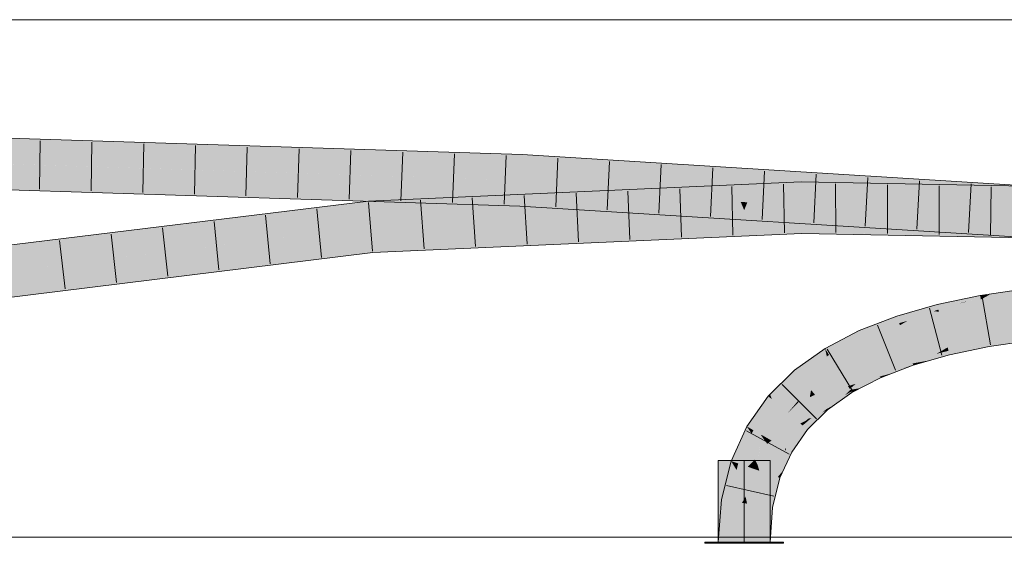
# Model space of a CAD drawing. Extents: x -620 to 3480, y 62 to 1107.
# Tile 211 of 256: x 159.58 to 164.33, y 798.82 to 801.35. Entities that reach past the tile are written whole.
import ezdxf
from ezdxf.lldxf.tags import DXFTag

# ---------------------------------------------------------------- set-up
doc = ezdxf.new("R2010")
doc.units = 0
doc.layers.get('0').update_dxf_attribs({"lineweight": 35})
doc.layers.add('E_Detail_Linie_Text_Bem', color=7, linetype='Continuous', lineweight=13)
for name, color, linetype, lineweight, true_color in [('E_Leerrohr 25-A06G9GVN8I', 7, 'Continuous', 9, 0xff8000), ('E_Leerrohr 25-Shading', 7, 'Continuous', 9, 0xff8000), ('E_Leerrohr 32-A06G9GVS8I', 7, 'Continuous', 9, 0x00b300), ('E_Leerrohr 32-Shading', 7, 'Continuous', 9, 0x00b300)]:
    doc.layers.add(name, color=color, linetype=linetype, lineweight=lineweight, true_color=true_color)
tags = doc.linetypes.add('STRICHPUNKT2-A06G9GVO8I', pattern=[12.7, 6.35, -3.175, 0, -3.175]).pattern_tags.tags
tags[10:11] = [DXFTag(74, 4), DXFTag(75, 0), DXFTag(340, '0'), DXFTag(46, 0.0), DXFTag(50, 0.0), DXFTag(44, 0.0), DXFTag(45, 0.0)]
tags[8:9] = [DXFTag(74, 4), DXFTag(75, 0), DXFTag(340, '0'), DXFTag(46, 0.0), DXFTag(50, 0.0), DXFTag(44, 0.0), DXFTag(45, 0.0)]
tags[6:7] = [DXFTag(74, 4), DXFTag(75, 0), DXFTag(340, '0'), DXFTag(46, 0.0), DXFTag(50, 0.0), DXFTag(44, 0.0), DXFTag(45, 0.0)]
tags[4:5] = [DXFTag(74, 4), DXFTag(75, 0), DXFTag(340, '0'), DXFTag(46, 0.0), DXFTag(50, 0.0), DXFTag(44, 0.0), DXFTag(45, 0.0)]

# ---------------------------------------------------------------- blocks, each defined once
blk = doc.blocks.new('Shading-A06G9GDP8I', base_point=(250.5309, 772.3447))
at = {"layer": 'E_Leerrohr 25-Shading', "color": 43, "true_color": 0xd7ab7f}
for points in [[(164.4372, 800.0435), (164.4364, 800.0502), (164.2173, 800.0178), (164.2173, 800.0182)], [(164.4372, 800.0435), (164.2173, 800.0178), (164.2624, 800.0224)], [(164.2207, 799.999), (164.4109, 800.0186), (164.2625, 800.0224), (164.4375, 800.0405)], [(164.4375, 800.0405), (164.4372, 800.0435), (164.2624, 800.0224)], [(164.2207, 799.999), (164.2175, 800.017), (164.0095, 799.975), (164.1819, 800.0109)], [(164.2207, 799.999), (164.0095, 799.975), (164.0111, 799.9684)], [(164.1404, 799.9872), (164.0111, 799.9684), (164.0155, 799.9505)], [(164.0182, 799.9395), (164.1109, 799.9786), (164.0155, 799.9505)], [(164.0182, 799.9395), (164.2207, 799.999), (164.1109, 799.9786), (164.1551, 799.9894)], [(164.2207, 799.999), (164.0182, 799.9395), (164.2236, 799.9821)], [(164.1551, 799.9894), (164.1404, 799.9872), (164.1109, 799.9786)], [(164.2175, 800.017), (164.2173, 800.0182), (164.1819, 800.0109)], [(164.2625, 800.0224), (164.2173, 800.0178), (164.2175, 800.017)], [(164.2207, 799.999), (164.2625, 800.0224), (164.2175, 800.017)], [(164.3976, 800.0075), (164.4109, 800.0186), (164.2236, 799.9821), (164.2207, 799.999)], [(163.9942, 799.9427), (163.9281, 799.9518), (163.826, 799.8845), (163.8143, 799.9193)], [(163.9942, 799.9427), (163.826, 799.8845), (163.866, 799.896)], [(164.0182, 799.9395), (163.9942, 799.9427), (163.866, 799.896)], [(164.0095, 799.975), (163.9281, 799.9518), (164.0111, 799.9684)], [(164.0111, 799.9684), (163.9281, 799.9518), (164.0155, 799.9505), (163.9942, 799.9427)], [(163.9942, 799.9427), (164.0182, 799.9395), (164.0155, 799.9505)], [(163.795, 799.9117), (163.6332, 799.8491), (163.6408, 799.8322)], [(163.8143, 799.9193), (163.795, 799.9117), (163.6483, 799.8157), (163.6408, 799.8322)], [(163.8143, 799.9193), (163.6483, 799.8157), (163.826, 799.8845)], [(163.6332, 799.8491), (163.4677, 799.7625), (163.6408, 799.8322), (163.4863, 799.732)], [(164.4623, 799.8358), (164.462, 799.8383), (164.2542, 799.808)], [(164.2547, 799.8051), (164.4631, 799.8296), (164.2542, 799.808), (164.4623, 799.8358)], [(163.4863, 799.732), (163.4868, 799.7312), (163.6408, 799.8322), (163.6483, 799.8157)], [(164.2547, 799.8051), (164.2542, 799.808), (164.0603, 799.7678)], [(164.0611, 799.7644), (164.256, 799.798), (164.0603, 799.7678), (164.2547, 799.8051)], [(164.0631, 799.7564), (164.2578, 799.7878), (164.0611, 799.7644), (164.256, 799.798)], [(164.2578, 799.7878), (164.0631, 799.7564), (164.1987, 799.7767)], [(164.0644, 799.7513), (164.069, 799.7322), (164.2578, 799.7878), (164.2606, 799.772)], [(164.256, 799.798), (164.4644, 799.8187), (164.2547, 799.8051), (164.4631, 799.8296)], [(164.4647, 799.8162), (164.4644, 799.8187), (164.2578, 799.7878), (164.256, 799.798)], [(164.2578, 799.7878), (164.2606, 799.772), (164.4647, 799.8162), (164.4664, 799.802)], [(163.4677, 799.7625), (163.3199, 799.6574), (163.4763, 799.7238), (163.3434, 799.6293)], [(163.4677, 799.7625), (163.4763, 799.7238), (163.4863, 799.732)], [(164.0488, 799.7611), (164.0603, 799.7678), (163.882, 799.7169)], [(163.8833, 799.7131), (164.0248, 799.7472), (163.882, 799.7169), (164.0488, 799.7611)], [(163.8857, 799.7057), (164.0064, 799.7365), (163.8833, 799.7131), (164.0248, 799.7472)], [(163.9755, 799.7055), (164.069, 799.7322), (164.0064, 799.7365), (164.0644, 799.7513)], [(164.0064, 799.7365), (164.0644, 799.7513), (164.0248, 799.7472), (164.0631, 799.7564)], [(164.0248, 799.7472), (164.0631, 799.7564), (164.0488, 799.7611), (164.0611, 799.7644)], [(164.0611, 799.7644), (164.0603, 799.7678), (164.0488, 799.7611)], [(164.0631, 799.7564), (164.0644, 799.7513), (164.1987, 799.7767)], [(163.4763, 799.7238), (163.4868, 799.7312), (163.4863, 799.732)], [(163.8833, 799.7131), (163.882, 799.7169), (163.721, 799.6545)], [(163.7229, 799.6503), (163.8857, 799.7057), (163.721, 799.6545), (163.8833, 799.7131)], [(163.891, 799.69), (163.8857, 799.7057), (163.727, 799.6414), (163.7229, 799.6503)], [(163.9428, 799.6995), (164.0064, 799.7365), (163.891, 799.69), (163.8857, 799.7057)], [(163.8933, 799.683), (163.9315, 799.693), (163.891, 799.69), (163.9428, 799.6995)], [(163.8933, 799.683), (163.8936, 799.6821), (163.9315, 799.693)], [(163.9315, 799.693), (163.9755, 799.7055), (163.9428, 799.6995)], [(163.9755, 799.7055), (164.0064, 799.7365), (163.9428, 799.6995)], [(163.2104, 799.517), (163.2205, 799.5084), (163.2783, 799.6165), (163.3199, 799.6574)], [(163.3199, 799.6574), (163.2205, 799.5084), (163.3434, 799.6293)], [(163.6488, 799.6168), (163.6483, 799.6166), (163.7229, 799.6503), (163.6613, 799.6204)], [(163.7229, 799.6503), (163.721, 799.6545), (163.6488, 799.6168)], [(163.7229, 799.6503), (163.6613, 799.6204), (163.727, 799.6414), (163.7149, 799.6359)], [(163.7331, 799.6277), (163.8933, 799.683), (163.727, 799.6414), (163.891, 799.69)], [(163.8665, 799.6717), (163.8481, 799.6674), (163.7334, 799.6271), (163.7331, 799.6277)], [(163.8665, 799.6717), (163.7334, 799.6271), (163.7906, 799.6423)], [(163.8933, 799.683), (163.8481, 799.6674), (163.8936, 799.6821), (163.8665, 799.6717)], [(163.2104, 799.517), (163.2526, 799.5829), (163.2019, 799.5413), (163.2597, 799.5981)], [(163.2104, 799.517), (163.2783, 799.6165), (163.2569, 799.5896)], [(163.2526, 799.5829), (163.2669, 799.6052), (163.2597, 799.5981)], [(163.2783, 799.6165), (163.2669, 799.6052), (163.2569, 799.5896)], [(163.6613, 799.6204), (163.5788, 799.5803), (163.7149, 799.6359), (163.6169, 799.592)], [(163.6483, 799.6166), (163.5788, 799.5803), (163.6613, 799.6204)], [(163.5869, 799.5671), (163.7192, 799.6213), (163.6169, 799.592), (163.7331, 799.6277)], [(163.5898, 799.5623), (163.7192, 799.6213), (163.5869, 799.5671)], [(163.6403, 799.5712), (163.7298, 799.6257), (163.5898, 799.5623), (163.7194, 799.6215)], [(163.6169, 799.592), (163.7331, 799.6277), (163.727, 799.6414)], [(163.7361, 799.6212), (163.7334, 799.6271), (163.6403, 799.5712), (163.7298, 799.6257)], [(163.7298, 799.6257), (163.7331, 799.6277), (163.7194, 799.6215)], [(163.7334, 799.6271), (163.7331, 799.6277), (163.7298, 799.6257)], [(163.7334, 799.6271), (163.7361, 799.6212), (163.7906, 799.6423)], [(163.5814, 799.576), (163.5788, 799.5803), (163.4567, 799.4937)], [(163.4601, 799.4896), (163.5869, 799.5671), (163.4567, 799.4937), (163.5814, 799.576)], [(163.5898, 799.5623), (163.5869, 799.5671), (163.4635, 799.4855), (163.4601, 799.4896)], [(163.5632, 799.5362), (163.5898, 799.5623), (163.4668, 799.4815), (163.4635, 799.4855)], [(163.5979, 799.549), (163.5948, 799.5541), (163.5194, 799.4933), (163.5632, 799.5362)], [(163.5948, 799.5541), (163.5898, 799.5623), (163.5632, 799.5362)], [(163.6169, 799.592), (163.5788, 799.5803), (163.5814, 799.576)], [(163.5869, 799.5671), (163.6169, 799.592), (163.5814, 799.576)], [(163.6403, 799.5712), (163.5898, 799.5623), (163.5948, 799.5541)], [(163.5948, 799.5541), (163.5979, 799.549), (163.6403, 799.5712)], [(163.1926, 799.5321), (163.0894, 799.3857), (163.1949, 799.5302), (163.1192, 799.3687)], [(163.1949, 799.5302), (163.1192, 799.3687), (163.1785, 799.4489), (163.1212, 799.3675)], [(163.1949, 799.5302), (163.1785, 799.4489), (163.2104, 799.517)], [(163.1785, 799.4489), (163.2205, 799.5084), (163.2104, 799.517)], [(163.2019, 799.5413), (163.1926, 799.5321), (163.1949, 799.5302)], [(163.2104, 799.517), (163.2019, 799.5413), (163.1949, 799.5302)], [(163.5194, 799.4933), (163.5632, 799.5362), (163.4761, 799.4703), (163.4668, 799.4815)], [(163.4801, 799.4655), (163.4531, 799.452), (163.3831, 799.3702), (163.3672, 799.3837)], [(163.4601, 799.4896), (163.4567, 799.4937), (163.3886, 799.4244), (163.3745, 799.4128)], [(163.402, 799.4266), (163.4668, 799.4815), (163.3885, 799.4243), (163.4635, 799.4855)], [(163.4635, 799.4855), (163.4601, 799.4896), (163.3886, 799.4244)], [(163.4761, 799.4703), (163.4668, 799.4815), (163.4531, 799.452), (163.402, 799.4266)], [(163.4531, 799.452), (163.4801, 799.4655), (163.4761, 799.4703)], [(163.4761, 799.4703), (163.4801, 799.4655), (163.5194, 799.4933)], [(163.3593, 799.3904), (163.402, 799.4266), (163.3552, 799.3939), (163.3778, 799.4145)], [(163.3778, 799.4145), (163.3745, 799.4128), (163.3552, 799.3939)], [(163.3672, 799.3837), (163.4531, 799.452), (163.3593, 799.3904), (163.402, 799.4266)], [(163.3885, 799.4243), (163.3745, 799.4128), (163.3778, 799.4145)], [(163.402, 799.4266), (163.3885, 799.4243), (163.3778, 799.4145)], [(163.0894, 799.3857), (163.0135, 799.2186), (163.1135, 799.3506), (163.0482, 799.2067)], [(163.0894, 799.3857), (163.1135, 799.3506), (163.1192, 799.3687)], [(163.1135, 799.3506), (163.1212, 799.3675), (163.1192, 799.3687)], [(163.3593, 799.3904), (163.3552, 799.3939), (163.2747, 799.2798)], [(163.3672, 799.3837), (163.3593, 799.3904), (163.2794, 799.2771), (163.2747, 799.2798)], [(163.2794, 799.2771), (163.3065, 799.2617), (163.3672, 799.3837), (163.3831, 799.3702)], [(163.2736, 799.2656), (163.2747, 799.2798), (163.2153, 799.1491)], [(163.2669, 799.1746), (163.2736, 799.2656), (163.239, 799.141), (163.2153, 799.1491)], [(163.3065, 799.2617), (163.2794, 799.2771), (163.2669, 799.1746), (163.2736, 799.2656)], [(163.2794, 799.2771), (163.2747, 799.2798), (163.2736, 799.2656)], [(163.0135, 799.2186), (162.9674, 799.032), (163.0403, 799.1749), (162.9781, 799.0303)], [(163.0135, 799.2186), (163.0403, 799.1749), (163.0482, 799.2067)], [(162.9781, 799.0303), (163.0036, 799.0264), (163.0403, 799.1749)], [(163.239, 799.141), (163.2499, 799.1372), (163.2669, 799.1746)], [(163.1785, 799.0004), (163.1782, 798.9991), (163.2499, 799.1372), (163.2144, 798.9934)], [(163.2153, 799.1491), (163.1785, 799.0004), (163.239, 799.141)], [(163.1785, 799.0004), (163.2499, 799.1372), (163.239, 799.141)], [(162.9674, 799.032), (162.9519, 798.827), (162.9781, 799.0303)], [(162.9519, 798.827), (162.9885, 798.827), (162.9781, 799.0303), (163.0036, 799.0264)], [(163.1653, 798.827), (163.2019, 798.827), (163.1782, 798.9991), (163.2144, 798.9934)]]:
    blk.add_solid(points, dxfattribs=at)
at = {"layer": 'E_Leerrohr 25-Shading', "color": 31, "true_color": 0xfabd7f}
for points in [[(164.2236, 799.9821), (164.0182, 799.9395), (164.2345, 799.9204), (164.0372, 799.8622)], [(164.4015, 799.9644), (164.3976, 800.0075), (164.2345, 799.9204), (164.2236, 799.9821)], [(164.0182, 799.9395), (163.866, 799.896), (163.854, 799.8007), (163.8293, 799.8746)], [(164.0372, 799.8622), (164.0182, 799.9395), (163.854, 799.8007)], [(164.4038, 799.9382), (164.4015, 799.9644), (164.2376, 799.9025), (164.2345, 799.9204)], [(164.2389, 799.8951), (164.4055, 799.9194), (164.2376, 799.9025), (164.4038, 799.9382)], [(163.826, 799.8845), (163.6483, 799.8157), (163.8293, 799.8746), (163.6685, 799.7708)], [(163.866, 799.896), (163.826, 799.8845), (163.8293, 799.8746)], [(164.2345, 799.9204), (164.0372, 799.8622), (164.2376, 799.9025), (164.0393, 799.8536)], [(164.0393, 799.8536), (164.2389, 799.8951), (164.2376, 799.9025)], [(164.2389, 799.8951), (164.0393, 799.8536), (164.2488, 799.8387), (164.0488, 799.8148)], [(164.4492, 799.8567), (164.4055, 799.9194), (164.2488, 799.8387), (164.2389, 799.8951)], [(163.8293, 799.8746), (163.7506, 799.8238), (163.854, 799.8007), (163.7625, 799.7653)], [(164.0393, 799.8536), (164.0372, 799.8622), (163.854, 799.8007)], [(164.0393, 799.8536), (163.854, 799.8007), (164.0488, 799.8148), (163.8592, 799.785)], [(164.0488, 799.8148), (164.0603, 799.7678), (164.2488, 799.8387), (164.2542, 799.808)], [(164.462, 799.8383), (164.4492, 799.8567), (164.2542, 799.808), (164.2488, 799.8387)], [(163.6483, 799.8157), (163.4868, 799.7312), (163.6685, 799.7708), (163.526, 799.6669)], [(163.7579, 799.7878), (163.7506, 799.8238), (163.6798, 799.7458), (163.6685, 799.7708)], [(163.7625, 799.7653), (163.7579, 799.7878), (163.6846, 799.7351), (163.6798, 799.7458)], [(163.854, 799.8007), (163.7625, 799.7653), (163.8592, 799.785)], [(163.8592, 799.785), (163.882, 799.7169), (164.0488, 799.8148), (164.0603, 799.7678)], [(163.6685, 799.7708), (163.526, 799.6669), (163.6798, 799.7458), (163.5328, 799.6558)], [(163.5328, 799.6558), (163.6846, 799.7351), (163.6798, 799.7458)], [(163.7625, 799.7653), (163.6846, 799.7351), (163.882, 799.7169), (163.721, 799.6545)], [(163.7625, 799.7653), (163.882, 799.7169), (163.8592, 799.785)], [(163.4763, 799.7238), (163.3434, 799.6293), (163.3711, 799.5961)], [(163.4868, 799.7312), (163.4763, 799.7238), (163.4, 799.5615), (163.3711, 799.5961)], [(163.526, 799.6669), (163.4868, 799.7312), (163.4, 799.5615)], [(163.6846, 799.7351), (163.5328, 799.6558), (163.6488, 799.6168), (163.5704, 799.5941)], [(163.6846, 799.7351), (163.6488, 799.6168), (163.721, 799.6545)], [(163.5328, 799.6558), (163.526, 799.6669), (163.4, 799.5615)], [(163.5328, 799.6558), (163.4, 799.5615), (163.5704, 799.5941), (163.4191, 799.5386)], [(163.3434, 799.6293), (163.2205, 799.5084), (163.3711, 799.5961), (163.2765, 799.4608)], [(163.3711, 799.5961), (163.3262, 799.5319), (163.4, 799.5615), (163.3397, 799.5021)], [(163.5704, 799.5941), (163.5788, 799.5803), (163.6488, 799.6168)], [(163.3941, 799.5272), (163.4, 799.5615), (163.3397, 799.5021)], [(163.4191, 799.5386), (163.4, 799.5615), (163.3941, 799.5272)], [(163.4191, 799.5386), (163.4567, 799.4937), (163.5704, 799.5941), (163.5788, 799.5803)], [(163.2205, 799.5084), (163.1785, 799.4489), (163.1979, 799.3237), (163.16, 799.3453)], [(163.2765, 799.4608), (163.2205, 799.5084), (163.1979, 799.3237)], [(163.3368, 799.5087), (163.3262, 799.5319), (163.2879, 799.4512), (163.2765, 799.4608)], [(163.3745, 799.4128), (163.3941, 799.5272), (163.2879, 799.4512), (163.3397, 799.5021)], [(163.3397, 799.5021), (163.3368, 799.5087), (163.2879, 799.4512)], [(163.4567, 799.4937), (163.4191, 799.5386), (163.3745, 799.4128), (163.3941, 799.5272)], [(163.2879, 799.4512), (163.2765, 799.4608), (163.1979, 799.3237)], [(163.1785, 799.4489), (163.1212, 799.3675), (163.16, 799.3453)], [(163.2879, 799.4512), (163.1979, 799.3237), (163.3479, 799.4001), (163.209, 799.3173)], [(163.3745, 799.4128), (163.2879, 799.4512), (163.3479, 799.4001)], [(163.3479, 799.4001), (163.3552, 799.3939), (163.3745, 799.4128)], [(163.1291, 799.2256), (163.1212, 799.3675), (163.0936, 799.191), (163.1135, 799.3506)], [(163.1598, 799.3455), (163.1212, 799.3675), (163.1291, 799.2256)], [(163.209, 799.3173), (163.2747, 799.2798), (163.3479, 799.4001), (163.3552, 799.3939)], [(163.1135, 799.3506), (163.0482, 799.2067), (163.0936, 799.191)], [(163.1419, 799.2003), (163.16, 799.3453), (163.1291, 799.2256), (163.1598, 799.3455)], [(163.1433, 799.2111), (163.1419, 799.2003), (163.1792, 799.3144), (163.1881, 799.302)], [(163.2153, 799.1491), (163.1993, 799.3102), (163.1419, 799.2003), (163.1881, 799.302)], [(163.1595, 799.3415), (163.1433, 799.2111), (163.1792, 799.3144)], [(163.1881, 799.302), (163.1979, 799.3237), (163.1595, 799.3415), (163.16, 799.3453)], [(163.1993, 799.3102), (163.1979, 799.3237), (163.1881, 799.302)], [(163.209, 799.3173), (163.1979, 799.3237), (163.1993, 799.3102)], [(163.2747, 799.2798), (163.209, 799.3173), (163.2153, 799.1491), (163.1993, 799.3102)], [(163.1291, 799.2256), (163.0936, 799.191), (163.1181, 799.1826)], [(163.1317, 799.1779), (163.1291, 799.2256), (163.1181, 799.1826)], [(163.1419, 799.2003), (163.1291, 799.2256), (163.1317, 799.1779)], [(163.0403, 799.1749), (163.0036, 799.0264), (163.0668, 799.0165)], [(163.0834, 799.0469), (163.0482, 799.2067), (163.0668, 799.0165), (163.0403, 799.1749)], [(163.0936, 799.191), (163.0482, 799.2067), (163.0834, 799.0469)], [(163.1181, 799.1826), (163.0936, 799.191), (163.0909, 799.0128), (163.0834, 799.0469)], [(163.0909, 799.0127), (163.1317, 799.1779), (163.0909, 799.0128), (163.1181, 799.1826)], [(163.1317, 799.1779), (163.0909, 799.0127), (163.1785, 799.0004), (163.1782, 798.9991)], [(163.1419, 799.2003), (163.1317, 799.1779), (163.1499, 799.1717)], [(163.1317, 799.1779), (163.1785, 799.0004), (163.1499, 799.1717)], [(163.2153, 799.1491), (163.1419, 799.2003), (163.1499, 799.1717)], [(163.1785, 799.0004), (163.2153, 799.1491), (163.1499, 799.1717)], [(163.0036, 799.0264), (162.9885, 798.827), (163.0668, 799.0165), (163.0769, 798.827)], [(163.0834, 799.0469), (163.0668, 799.0165), (163.081, 799.0142)], [(163.0909, 799.0127), (163.0834, 799.0469), (163.081, 799.0142)], [(163.0668, 799.0165), (163.0769, 798.827), (163.081, 799.0142)], [(163.0769, 798.827), (163.0909, 799.0127), (163.081, 799.0142)], [(163.0769, 798.827), (163.1653, 798.827), (163.0909, 799.0127), (163.1782, 798.9991)]]:
    blk.add_solid(points, dxfattribs=at)
at = {"layer": 'E_Leerrohr 25-Shading', "color": 31, "true_color": 0xecb67f}
for points in [[(163.0769, 799.221), (162.9519, 799.221), (163.0769, 798.827), (162.9519, 798.827)], [(163.2019, 799.221), (163.0769, 799.221), (163.2019, 798.827), (163.0769, 798.827)], [(162.9896, 798.827), (162.8869, 798.827), (162.9906, 798.821), (162.8869, 798.821)], [(163.0769, 798.821), (163.0769, 798.827), (162.9906, 798.821), (162.9896, 798.827)], [(163.1094, 798.827), (163.0769, 798.827), (163.1094, 798.821), (163.0769, 798.821)], [(163.2669, 798.821), (163.2669, 798.827), (163.1094, 798.821), (163.1094, 798.827)]]:
    blk.add_solid(points, dxfattribs=at)
at = {"layer": 'E_Leerrohr 32-Shading', "color": 83, "true_color": 0x7fbd7f}
for points in [[(158.9441, 800.7971), (158.944, 800.7604), (162.0038, 800.7002), (162.002, 800.6636)], [(162.9753, 800.603), (162.0038, 800.7002), (162.002, 800.6636)], [(162.9753, 800.603), (162.9286, 800.6252), (162.0038, 800.7002), (162.1487, 800.6912)], [(162.9286, 800.6252), (162.8869, 800.6451), (162.1487, 800.6912)], [(162.9973, 800.6194), (162.9519, 800.6411), (162.9286, 800.6252), (162.8869, 800.6451)], [(162.9753, 800.603), (163.0403, 800.5989), (162.9286, 800.6252), (162.9973, 800.6194)], [(163.1485, 800.6067), (163.2019, 800.6255), (162.9973, 800.6194), (162.9519, 800.6411)], [(163.1135, 800.5944), (163.1485, 800.6067), (163.0403, 800.5989), (162.9973, 800.6194)], [(163.1484, 800.6067), (163.1135, 800.5944), (163.2101, 800.6015), (163.1785, 800.5903)], [(163.2019, 800.6255), (163.1484, 800.6067), (163.2669, 800.6215), (163.2101, 800.6015)], [(163.2669, 800.6215), (163.1785, 800.5903), (163.7099, 800.5939), (163.9212, 800.5441)], [(158.9435, 800.5836), (158.9433, 800.5472), (160.5631, 800.514)], [(161.2582, 800.4998), (158.9433, 800.5472), (160.1011, 800.5104), (158.9433, 800.5471)], [(161.9937, 800.4847), (161.9938, 800.487), (160.5631, 800.514), (158.9435, 800.5836)], [(162.9753, 800.5146), (162.8869, 800.5474), (161.2632, 800.452), (161.2612, 800.4747)], [(163.0403, 800.5176), (162.9519, 800.5502), (162.9753, 800.5146), (162.8869, 800.5474)], [(163.2019, 800.5614), (162.9519, 800.5502), (163.1135, 800.5208), (163.0403, 800.5176)], [(163.1135, 800.5208), (163.1785, 800.5237), (163.2019, 800.5614), (163.2669, 800.5643)], [(163.1785, 800.5237), (163.3523, 800.5315), (163.2669, 800.5643), (163.3518, 800.5681)], [(163.6951, 800.5614), (163.3518, 800.5681), (163.9106, 800.5206), (163.3523, 800.5315)], [(164.4752, 800.5463), (163.6951, 800.5614), (164.4735, 800.5096), (163.9106, 800.5206)], [(163.9212, 800.5441), (164.9047, 800.4828), (163.7099, 800.5939), (164.907, 800.5193)], [(161.9934, 800.4789), (160.1011, 800.5104), (161.2472, 800.4741)], [(161.9934, 800.4789), (161.9937, 800.4847), (160.1011, 800.5104), (161.2582, 800.4998)], [(162.9753, 800.5146), (161.2632, 800.452), (162.1455, 800.4776)], [(161.2612, 800.4747), (160.4196, 800.3713), (161.2632, 800.452)], [(160.4196, 800.3713), (161.2643, 800.4382), (161.2632, 800.452)], [(161.9921, 800.4504), (161.9934, 800.4789), (161.2472, 800.4741)], [(161.2632, 800.452), (161.2643, 800.4382), (162.1455, 800.4776)], [(161.9921, 800.4504), (162.8869, 800.3947), (161.9934, 800.4789), (162.0562, 800.4783)], [(162.0562, 800.4783), (161.9937, 800.4847), (161.9934, 800.4789)], [(162.1454, 800.4776), (161.9938, 800.487), (161.9937, 800.4847)], [(161.9937, 800.4847), (162.0562, 800.4783), (162.1454, 800.4776), (162.1455, 800.4776)], [(162.0562, 800.4783), (162.8869, 800.3947), (162.1455, 800.4776), (162.9753, 800.4259)], [(160.4196, 800.3713), (158.9245, 800.1877), (161.2643, 800.4382), (158.9294, 800.1514)], [(162.9519, 800.3907), (163.0403, 800.4218), (162.8869, 800.3947), (162.9753, 800.4259)], [(163.1135, 800.4173), (163.0403, 800.4218), (163.2019, 800.3751), (162.9519, 800.3907)], [(163.2019, 800.3751), (163.2669, 800.371), (163.1135, 800.4173), (163.1785, 800.4132)], [(163.7988, 800.3679), (163.1785, 800.4132), (163.5995, 800.3503), (163.2669, 800.371)], [(163.8432, 800.3718), (163.1785, 800.4132), (163.7988, 800.3679)], [(164.8928, 800.288), (163.7988, 800.3679), (163.8972, 800.3318), (163.5995, 800.3503)], [(164.8939, 800.3063), (163.8432, 800.3718), (164.8928, 800.288), (163.7988, 800.3679)], [(162.9289, 800.3165), (162.9753, 800.3378), (161.2826, 800.2256), (161.2795, 800.2621)], [(162.9289, 800.3165), (161.2826, 800.2256), (162.1425, 800.264)], [(162.8869, 800.2972), (162.9289, 800.3165), (162.1425, 800.264)], [(162.8869, 800.2972), (162.9519, 800.3001), (162.9289, 800.3165), (162.9975, 800.321)], [(162.9975, 800.321), (163.0403, 800.3407), (162.9289, 800.3165), (162.9753, 800.3378)], [(163.2019, 800.3113), (163.1483, 800.3311), (162.9519, 800.3001), (162.9975, 800.321)], [(163.1483, 800.3311), (163.1135, 800.344), (162.9975, 800.321), (163.0403, 800.3407)], [(163.1135, 800.344), (163.1483, 800.3311), (163.1785, 800.3469), (163.21, 800.3353)], [(163.1483, 800.3311), (163.2019, 800.3113), (163.21, 800.3353), (163.2669, 800.3142)], [(163.3548, 800.3547), (163.1785, 800.3469), (163.3549, 800.3449), (163.21, 800.3353)], [(163.21, 800.3353), (163.2541, 800.3189), (163.3549, 800.3449), (163.3552, 800.3221)], [(163.2541, 800.3189), (163.2669, 800.3142), (163.3552, 800.3221), (163.3553, 800.3181)], [(163.3549, 800.3449), (163.7983, 800.3402), (163.3548, 800.3547)], [(163.7983, 800.3402), (164.465, 800.3331), (163.3548, 800.3547)], [(163.3552, 800.3221), (163.6203, 800.3185), (163.3549, 800.3449), (163.7481, 800.3348)], [(163.3549, 800.3449), (163.7481, 800.3348), (163.7908, 800.3403)], [(164.4637, 800.3068), (163.3552, 800.3221), (164.4632, 800.2965), (163.3553, 800.3181)], [(163.7481, 800.3348), (163.6203, 800.3185), (164.4642, 800.3164), (164.4638, 800.3068)], [(163.7481, 800.3348), (164.465, 800.3331), (163.7908, 800.3403)], [(164.465, 800.3331), (163.7481, 800.3348), (164.4642, 800.3164)], [(163.8972, 800.3318), (164.8917, 800.2698), (164.8928, 800.288)], [(158.9526, 799.9762), (158.9574, 799.9399), (161.2795, 800.2621), (161.2826, 800.2256)]]:
    blk.add_solid(points, dxfattribs=at)
at = {"layer": 'E_Leerrohr 32-Shading', "color": 83, "true_color": 0x7fd57f}
for points in [[(158.944, 800.7604), (158.9437, 800.6721), (162.002, 800.6636), (161.9979, 800.5753)], [(159.6033, 800.6511), (158.9437, 800.6721), (161.9938, 800.487), (158.9435, 800.5836)], [(161.9979, 800.5753), (159.6033, 800.6511), (161.9938, 800.487)], [(162.9753, 800.603), (162.002, 800.6636), (163.0119, 800.5121), (161.9979, 800.5753)], [(163.0769, 800.5081), (163.0403, 800.5989), (163.0119, 800.5121), (162.9753, 800.603)], [(163.1135, 800.5944), (163.0403, 800.5989), (163.0769, 800.5081)], [(162.9941, 800.4702), (163.0119, 800.5121), (161.9938, 800.487), (161.9979, 800.5753)], [(163.0769, 800.5081), (163.1419, 800.504), (163.1135, 800.5944), (163.1785, 800.5903)], [(163.1785, 800.5903), (163.1419, 800.504), (163.9212, 800.5441), (163.9765, 800.4521)], [(162.9753, 800.5146), (161.2643, 800.4382), (163.0119, 800.4279), (161.2719, 800.3502)], [(163.0769, 800.4308), (163.0403, 800.5176), (163.0119, 800.4279), (162.9753, 800.5146)], [(163.0605, 800.4695), (163.0769, 800.5081), (162.9941, 800.4702), (163.0119, 800.5121)], [(163.0926, 800.4693), (163.1135, 800.5208), (163.0606, 800.4695), (163.0403, 800.5176)], [(163.0769, 800.5081), (163.0403, 800.4218), (163.1135, 800.4173)], [(163.1135, 800.4173), (163.1785, 800.4132), (163.0769, 800.5081), (163.1419, 800.504)], [(163.1135, 800.5208), (163.0926, 800.4693), (163.1785, 800.5237), (163.1562, 800.4687)], [(163.1785, 800.4132), (164.8939, 800.3063), (163.1419, 800.504), (164.8993, 800.3946)], [(163.1785, 800.5237), (163.1562, 800.4687), (163.3523, 800.5315), (163.3532, 800.467)], [(163.9106, 800.5206), (163.3523, 800.5315), (163.96, 800.4422), (163.3532, 800.467)], [(163.96, 800.4422), (164.4735, 800.5096), (163.9106, 800.5206)], [(163.9212, 800.5441), (163.9765, 800.4521), (164.474, 800.5096), (164.4692, 800.4214)], [(163.96, 800.4422), (164.469, 800.4214), (164.4735, 800.5096), (165.0169, 800.471)], [(162.9941, 800.4702), (161.9938, 800.487), (162.1454, 800.4776)], [(162.9753, 800.4259), (162.9941, 800.4702), (162.1454, 800.4776)], [(162.9753, 800.4259), (163.0403, 800.4218), (162.9941, 800.4702), (163.0605, 800.4695)], [(163.0769, 800.4308), (163.0926, 800.4693), (163.0606, 800.4695)], [(163.0926, 800.4693), (163.0769, 800.4308), (163.1562, 800.4687), (163.1419, 800.4337)], [(163.1562, 800.4687), (163.1419, 800.4337), (163.3532, 800.467), (163.3535, 800.4431)], [(163.3532, 800.467), (163.3535, 800.4431), (164.469, 800.4214)], [(158.9294, 800.1514), (158.941, 800.0638), (161.2643, 800.4382), (161.2719, 800.3502)], [(163.0119, 800.4279), (161.2719, 800.3502), (162.9753, 800.3378), (161.2795, 800.2621)], [(163.0403, 800.3407), (163.0769, 800.4308), (162.9753, 800.3378), (163.0119, 800.4279)], [(163.0769, 800.4308), (163.0403, 800.3407), (163.1135, 800.344)], [(163.1135, 800.344), (163.1785, 800.3469), (163.0769, 800.4308), (163.1419, 800.4337)], [(163.1785, 800.3469), (163.3548, 800.3547), (163.1419, 800.4337), (163.3535, 800.4431)], [(164.469, 800.4214), (163.3535, 800.4431), (164.465, 800.3331), (163.3548, 800.3547)], [(161.2719, 800.3502), (160.3353, 800.2351), (161.2795, 800.2621)], [(160.3353, 800.2351), (158.941, 800.0638), (161.2795, 800.2621), (158.9526, 799.9762)]]:
    blk.add_solid(points, dxfattribs=at)
blk = doc.blocks.new('Referenz-A06G9GVT8I')
at = {"layer": 'E_Detail_Linie_Text_Bem', "linetype": 'Continuous', "ltscale": 0.13}
for p, q in [((136.7155, 801.3511), (170.8155, 801.3511)), ((170.8155, 798.8511), (142.8155, 798.8511))]:
    blk.add_line(p, q, dxfattribs=at)
at = {"layer": 'E_Leerrohr 25-A06G9GVN8I', "linetype": 'Continuous', "ltscale": 0.13}
for p, q in [((164.2173, 800.0182), (164.4364, 800.0502)), ((164.0095, 799.9751), (164.2173, 800.0182)), ((164.2667, 799.7804), (164.2265, 800.012)), ((163.8143, 799.9193), (164.0095, 799.9751)), ((164.0323, 799.7295), (163.9726, 799.9568)), ((163.6332, 799.849), (163.8143, 799.9193)), ((163.4677, 799.7624), (163.6332, 799.849)), ((163.808, 799.6569), (163.7217, 799.8755)), ((164.2606, 799.772), (164.4664, 799.802)), ((163.3199, 799.6574), (163.4677, 799.7624)), ((163.6, 799.5585), (163.4786, 799.7598)), ((164.069, 799.7322), (164.2606, 799.772)), ((163.8936, 799.6822), (164.069, 799.7322)), ((163.1926, 799.5321), (163.3199, 799.6574)), ((163.7361, 799.6212), (163.8936, 799.6822)), ((163.5979, 799.549), (163.7361, 799.6212)), ((163.4259, 799.4221), (163.2603, 799.5888)), ((163.4802, 799.4655), (163.5979, 799.549)), ((163.0894, 799.3857), (163.1926, 799.5321)), ((163.3831, 799.3702), (163.4802, 799.4655)), ((163.0135, 799.2186), (163.0894, 799.3857)), ((163.2942, 799.2523), (163.088, 799.365)), ((163.3065, 799.2616), (163.3831, 799.3702)), ((162.9519, 799.221), (162.9519, 798.827)), ((163.0251, 799.221), (162.9519, 799.221)), ((162.9674, 799.032), (163.0135, 799.2186)), ((163.1287, 799.221), (163.0251, 799.221)), ((163.2019, 799.221), (163.1287, 799.221)), ((163.2019, 798.827), (163.2019, 799.221)), ((163.2499, 799.1372), (163.3065, 799.2616)), ((163.2144, 798.9934), (163.2499, 799.1372)), ((163.2208, 799.0488), (162.9916, 799.1004)), ((162.9519, 798.827), (162.9674, 799.032)), ((163.2019, 798.827), (163.2144, 798.9934)), ((162.8869, 798.827), (162.8869, 798.821)), ((162.9982, 798.827), (162.8869, 798.827)), ((162.9982, 798.821), (162.8869, 798.821)), ((163.0251, 798.827), (162.9519, 798.827)), ((163.2019, 798.827), (162.9519, 798.827)), ((163.1556, 798.827), (162.9982, 798.827)), ((163.1556, 798.821), (162.9982, 798.821)), ((163.1287, 798.827), (163.0251, 798.827)), ((163.2019, 798.827), (163.1287, 798.827)), ((163.2669, 798.827), (163.1556, 798.827)), ((163.2669, 798.821), (163.1556, 798.821)), ((163.2669, 798.821), (163.2669, 798.827))]:
    blk.add_line(p, q, dxfattribs=at)
at = {"layer": 'E_Leerrohr 25-A06G9GVN8I', "linetype": 'STRICHPUNKT2-A06G9GVO8I', "lineweight": 5, "ltscale": 0.13}
blk.add_line((163.0769, 798.827), (163.0769, 799.221), dxfattribs=at)
at = {"layer": 'E_Leerrohr 32-A06G9GVS8I', "linetype": 'Continuous', "ltscale": 0.13}
for p, q in [((158.9441, 800.797), (162.0037, 800.7002)), ((159.6715, 800.5314), (159.6747, 800.7664)), ((159.921, 800.5235), (159.925, 800.7585)), ((160.1705, 800.5156), (160.1753, 800.7506)), ((160.4199, 800.5077), (160.4256, 800.7427)), ((160.6694, 800.4998), (160.6759, 800.7347)), ((160.9188, 800.4919), (160.9262, 800.7268)), ((161.1683, 800.484), (161.1765, 800.7189)), ((161.4177, 800.4761), (161.4267, 800.711)), ((161.6672, 800.4682), (161.677, 800.703)), ((161.9166, 800.4603), (161.9273, 800.6951)), ((162.0037, 800.7002), (164.9069, 800.5193)), ((162.166, 800.4471), (162.1772, 800.6819)), ((162.4154, 800.4316), (162.4268, 800.6663)), ((162.6648, 800.4161), (162.6765, 800.6508)), ((162.9142, 800.4005), (162.9262, 800.6352)), ((163.1635, 800.385), (163.1758, 800.6197)), ((163.4129, 800.3695), (163.4255, 800.6041)), ((158.9433, 800.547), (161.9921, 800.4505)), ((161.2612, 800.4747), (163.3518, 800.5681)), ((163.2713, 800.3219), (163.2673, 800.5568)), ((163.3518, 800.5681), (165.2737, 800.5307)), ((163.5203, 800.3224), (163.5181, 800.5574)), ((163.6623, 800.3539), (163.6752, 800.5886)), ((163.7695, 800.3175), (163.7688, 800.5525)), ((163.9116, 800.3384), (163.9248, 800.573)), ((164.0186, 800.3126), (164.0196, 800.5476)), ((164.161, 800.3228), (164.1745, 800.5575)), ((162.0276, 800.2663), (162.0135, 800.5009)), ((162.2763, 800.2774), (162.2643, 800.5121)), ((162.5251, 800.2885), (162.5151, 800.5233)), ((162.7738, 800.2996), (162.7658, 800.5345)), ((163.0226, 800.3107), (163.0166, 800.5457)), ((164.2678, 800.3078), (164.2703, 800.5428)), ((158.9245, 800.1877), (161.2612, 800.4747)), ((161.2814, 800.233), (161.2613, 800.4671)), ((161.5301, 800.2441), (161.512, 800.4784)), ((161.7789, 800.2552), (161.7628, 800.4896)), ((160.7863, 800.1721), (160.7638, 800.4061)), ((161.0338, 800.2026), (161.0125, 800.4366)), ((161.9921, 800.4505), (164.8917, 800.2698)), ((160.5387, 800.1417), (160.5151, 800.3755)), ((160.0436, 800.0809), (160.0177, 800.3144)), ((160.2911, 800.1113), (160.2664, 800.345)), ((161.2826, 800.2256), (163.3553, 800.3181)), ((163.3553, 800.3181), (165.2642, 800.2809)), ((159.796, 800.0505), (159.769, 800.2839)), ((158.9574, 799.9399), (161.2826, 800.2256))]:
    blk.add_line(p, q, dxfattribs=at)

msp = doc.modelspace()

# ---------------------------------------------------------------- block references
at = {"color": 8, "lineweight": 25, "ltscale": 0.25, "true_color": 0x808080}
msp.add_blockref('Referenz-A06G9GVT8I', (0, 0), dxfattribs=at)
msp.add_blockref('Shading-A06G9GDP8I', (250.5309, 772.3447))

doc.saveas('drawing.dxf')
